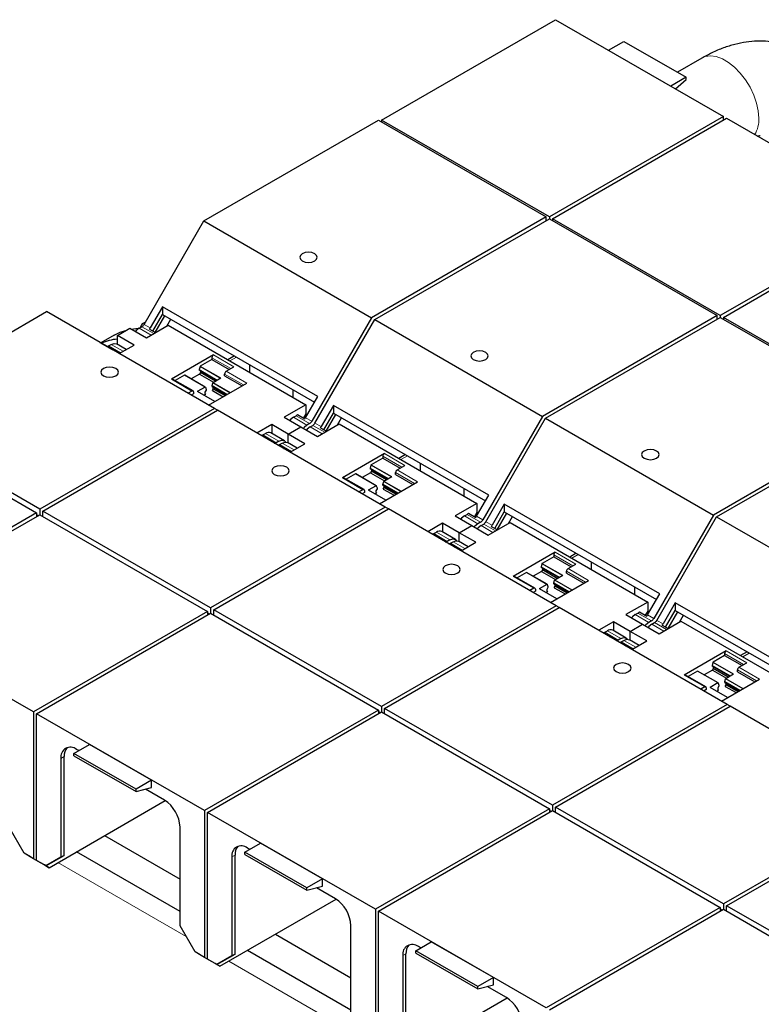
# Model space of a CAD drawing. Header units: millimetres. Extents: x 5 to 418, y 2 to 292.
# Tile 21 of 39: x 244 to 261, y 101 to 123. Entities that reach past the tile are written whole.
import ezdxf

# ---------------------------------------------------------------- set-up
doc = ezdxf.new("R2010")
doc.units = ezdxf.units.MM

msp = doc.modelspace()

# ---------------------------------------------------------------- linework, layer by layer
at = {"color": 7, "linetype": 'Continuous', "lineweight": 25}
for p, q in [((252.482, 121.0065), (256.4418, 123.2925)), ((256.4418, 123.2925), (260.2601, 121.0882)), ((257.6474, 122.5965), (257.9974, 122.7985)), ((257.9974, 122.7985), (259.4116, 121.9821)), ((259.7687, 122.4189), (259.2118, 122.0975)), ((259.4116, 121.9821), (259.0616, 121.7801)), ((259.1724, 121.7161), (259.4116, 121.9282)), ((259.4116, 121.9282), (259.4116, 121.9821)), ((260.2601, 121.0882), (256.3004, 118.8022)), ((256.3711, 118.7614), (260.3309, 121.0474)), ((260.2601, 121.0065), (260.2601, 121.0882)), ((260.3309, 121.0474), (264.1492, 118.8431)), ((248.4372, 118.7123), (252.4113, 121.0065)), ((252.4113, 121.0065), (256.2296, 118.8022)), ((256.3004, 118.8022), (252.482, 121.0065)), ((252.482, 121.0065), (252.482, 120.9657)), ((256.2296, 118.8022), (252.2556, 116.508)), ((256.2296, 118.7206), (256.2296, 118.8022)), ((256.3004, 118.8022), (256.3004, 118.7614)), ((264.1492, 118.8431), (260.1894, 116.5571)), ((260.2601, 116.5163), (264.2199, 118.8022)), ((247.0773, 116.3569), (248.4372, 118.7123)), ((248.4372, 118.7123), (252.2556, 116.508)), ((252.3263, 116.4672), (256.3004, 118.7614)), ((256.3004, 118.7614), (260.1187, 116.5571)), ((260.1894, 116.5571), (256.3711, 118.7614)), ((256.3711, 118.7614), (256.3711, 118.7206)), ((240.8854, 114.3528), (244.8595, 116.647)), ((248.6779, 114.4427), (244.8595, 116.647)), ((247.4971, 116.7574), (247.2187, 116.2753)), ((247.2782, 116.2051), (247.4971, 116.5842)), ((247.3341, 116.1729), (247.553, 116.552)), ((251.0326, 114.7164), (247.4971, 116.7574)), ((247.4971, 116.7574), (247.4971, 116.5842)), ((247.4971, 116.5842), (250.9576, 114.5865)), ((260.1187, 116.5571), (256.1446, 114.2629)), ((260.1187, 116.4755), (260.1187, 116.5571)), ((260.1894, 116.5571), (260.1894, 116.5163)), ((247.062, 116.3888), (247.1125, 116.418)), ((247.1327, 116.0507), (247.6277, 116.3364)), ((247.5931, 116.3165), (247.685, 116.4757)), ((247.6277, 116.3364), (250.7602, 114.5281)), ((252.2556, 116.508), (250.8956, 114.1526)), ((250.9663, 114.1118), (252.3263, 116.4672)), ((252.3263, 116.4672), (256.1446, 114.2629)), ((256.2154, 114.2221), (260.1894, 116.5163)), ((260.1894, 116.5163), (264.0078, 114.312)), ((264.0785, 114.312), (260.2601, 116.5163)), ((260.2601, 116.5163), (260.2601, 116.4755)), ((246.3976, 116.1105), (246.0932, 115.9348)), ((246.4716, 116.1058), (246.7544, 116.2691)), ((246.8499, 115.8874), (246.4716, 116.1058)), ((246.4716, 115.9037), (246.4716, 116.1058)), ((246.7544, 116.2691), (247.1327, 116.0507)), ((246.9665, 116.2691), (247.0273, 116.3041)), ((247.2007, 116.2499), (247.3392, 116.1699)), ((246.3608, 115.78), (246.0825, 115.9408)), ((246.2694, 115.8666), (246.3301, 115.9017)), ((246.6749, 115.7864), (246.4539, 115.9139)), ((246.5126, 115.6927), (246.8499, 115.8874)), ((246.3788, 115.7754), (246.3782, 115.7703)), ((246.5173, 115.6954), (246.3788, 115.7754)), ((248.6565, 115.6609), (247.7019, 115.1098)), ((249.1339, 115.6393), (248.9846, 115.5531)), ((248.6212, 115.5588), (248.3583, 115.407)), ((248.6212, 115.5996), (248.6212, 115.5588)), ((248.6212, 115.5588), (249.0171, 115.3302)), ((249.4818, 115.2661), (249.4818, 115.4384)), ((248.0002, 115.2003), (247.7873, 115.0774)), ((248.4719, 114.9314), (248.0052, 115.2008)), ((248.3419, 115.2262), (248.1516, 115.1163)), ((248.3515, 115.3975), (248.3348, 115.3282)), ((248.3348, 115.3282), (248.3348, 115.3118)), ((248.3348, 115.3282), (248.745, 115.0914)), ((248.7308, 115.0832), (248.3348, 115.3118)), ((248.3631, 115.2629), (248.3419, 115.2262)), ((248.3419, 115.2262), (248.6601, 115.0424)), ((248.3631, 115.2955), (248.3631, 115.2629)), ((248.7025, 115.0669), (248.3631, 115.2629)), ((248.9111, 115.1873), (248.9111, 115.2282)), ((248.9464, 115.2894), (249.1232, 115.3914)), ((248.1936, 114.8428), (247.7269, 115.1123)), ((248.5455, 114.5191), (249.4131, 115.02)), ((248.6247, 114.9568), (248.6415, 115.026)), ((248.6482, 115.0356), (248.825, 115.1376)), ((248.9111, 115.1873), (249.3071, 114.9587)), ((248.1686, 114.8404), (248.0788, 114.7885)), ((248.204, 114.7791), (248.1495, 114.7477)), ((248.204, 114.82), (248.204, 114.7791)), ((248.4669, 114.9309), (248.2901, 114.8288)), ((248.689, 114.6019), (248.2951, 114.8293)), ((248.4415, 114.7448), (248.4833, 114.769)), ((248.4904, 114.8628), (248.4621, 114.8139)), ((248.4621, 114.8139), (248.4621, 114.7812)), ((248.4621, 114.7812), (248.4833, 114.769)), ((248.4736, 114.9291), (248.4904, 114.8792)), ((248.4904, 114.8792), (248.4904, 114.8628)), ((248.9642, 114.7608), (248.6247, 114.9568)), ((248.6247, 114.9404), (248.6247, 114.9568)), ((248.6247, 114.9404), (248.95, 114.7526)), ((248.6318, 114.8547), (248.653, 114.8914)), ((248.6318, 114.8547), (248.8793, 114.7118)), ((248.653, 114.8914), (248.653, 114.924)), ((248.653, 114.8914), (248.9217, 114.7363)), ((250.4616, 114.8728), (250.4616, 114.7004)), ((250.7602, 114.5281), (250.2652, 114.2424)), ((250.7542, 114.2342), (251.0326, 114.7164)), ((250.7602, 114.5281), (250.7602, 114.3231)), ((244.7038, 112.1485), (240.8854, 114.3528)), ((248.6779, 114.4427), (244.7038, 112.1485)), ((244.7745, 112.1077), (248.7486, 114.4019)), ((248.7486, 114.4019), (248.6779, 114.4427)), ((252.567, 112.1976), (248.7486, 114.4019)), ((250.5701, 114.3048), (250.7363, 114.2088)), ((250.7602, 114.3231), (250.7047, 114.227)), ((250.7602, 114.3231), (250.7942, 114.3035)), ((251.3862, 114.5123), (251.1078, 114.0301)), ((251.1673, 113.96), (251.3862, 114.3391)), ((251.2232, 113.9277), (251.4421, 114.3068)), ((254.9217, 112.4713), (251.3862, 114.5123)), ((251.3862, 114.5123), (251.3862, 114.3391)), ((251.3862, 114.3391), (254.8467, 112.3414)), ((264.0078, 114.312), (260.0337, 112.0178)), ((240.8147, 114.2712), (244.6331, 112.0669)), ((249.9824, 114.0791), (249.6451, 113.8844)), ((250.3607, 113.8607), (249.9824, 114.0791)), ((249.9824, 114.0791), (249.9824, 113.877)), ((250.2652, 114.2424), (250.6435, 114.024)), ((250.4773, 114.2423), (250.538, 114.2774)), ((250.8456, 114.0998), (250.7849, 114.0648)), ((251.0218, 113.8056), (251.5168, 114.0913)), ((251.4822, 114.0713), (251.5741, 114.2306)), ((251.5168, 114.0913), (254.6493, 112.283)), ((256.1446, 114.2629), (254.7847, 111.9075)), ((254.8554, 111.8667), (256.2154, 114.2221)), ((256.2154, 114.2221), (260.0337, 112.0178)), ((260.1044, 111.977), (264.0785, 114.2712)), ((249.7802, 113.8399), (249.8409, 113.875)), ((250.2723, 113.7096), (249.9647, 113.8872)), ((250.3607, 113.8607), (250.6435, 114.024)), ((250.3607, 113.6586), (250.3607, 113.8607)), ((250.739, 113.6423), (250.3607, 113.8607)), ((250.6435, 114.024), (251.0218, 113.8056)), ((250.8556, 114.0239), (250.9163, 114.059)), ((251.0898, 114.0047), (251.2283, 113.9248)), ((249.7482, 113.8303), (249.7475, 113.8252)), ((249.9143, 113.7343), (249.7482, 113.8303)), ((250.1485, 113.6974), (250.0878, 113.6623)), ((250.1585, 113.6215), (250.2192, 113.6566)), ((250.5639, 113.5413), (250.343, 113.6688)), ((250.4017, 113.4476), (250.739, 113.6423)), ((250.2679, 113.5302), (250.2672, 113.5252)), ((250.4064, 113.4503), (250.2679, 113.5302)), ((252.5456, 113.4157), (251.591, 112.8647)), ((252.5103, 113.3137), (252.2474, 113.1619)), ((252.5103, 113.3545), (252.5103, 113.3137)), ((252.5103, 113.3137), (252.9062, 113.0851)), ((253.023, 113.3942), (252.8737, 113.308)), ((253.3709, 113.0209), (253.3709, 113.1933)), ((251.8893, 112.9552), (251.6764, 112.8323)), ((252.361, 112.6863), (251.8943, 112.9557)), ((252.231, 112.981), (252.0406, 112.8712)), ((252.2406, 113.1524), (252.2239, 113.0831)), ((252.2239, 113.0831), (252.2239, 113.0667)), ((252.2239, 113.0831), (252.6341, 112.8463)), ((252.6198, 112.8381), (252.2239, 113.0667)), ((252.2522, 113.0178), (252.231, 112.981)), ((252.231, 112.981), (252.5492, 112.7973)), ((252.2522, 113.0504), (252.2522, 113.0178)), ((252.5916, 112.8218), (252.2522, 113.0178)), ((252.8002, 112.9422), (252.8002, 112.983)), ((252.8355, 113.0443), (253.0123, 113.1463)), ((252.0827, 112.5977), (251.616, 112.8671)), ((252.4346, 112.274), (253.3022, 112.7749)), ((252.5138, 112.7116), (252.5306, 112.7809)), ((252.5373, 112.7904), (252.7141, 112.8925)), ((252.8002, 112.9422), (253.1961, 112.7136)), ((252.0577, 112.5952), (251.9679, 112.5434)), ((252.0931, 112.534), (252.0386, 112.5026)), ((252.0931, 112.5748), (252.0931, 112.534)), ((252.356, 112.6858), (252.1792, 112.5837)), ((252.5781, 112.3568), (252.1842, 112.5842)), ((252.3306, 112.4997), (252.3724, 112.5239)), ((252.3794, 112.6177), (252.3512, 112.5688)), ((252.3512, 112.5688), (252.3512, 112.5361)), ((252.3512, 112.5361), (252.3724, 112.5239)), ((252.3627, 112.684), (252.3794, 112.6341)), ((252.3794, 112.6341), (252.3794, 112.6177)), ((252.8533, 112.5157), (252.5138, 112.7116)), ((252.5138, 112.6952), (252.5138, 112.7116)), ((252.5138, 112.6952), (252.839, 112.5075)), ((252.5209, 112.6096), (252.5421, 112.6463)), ((252.5209, 112.6096), (252.7684, 112.4667)), ((252.5421, 112.6463), (252.5421, 112.6789)), ((252.5421, 112.6463), (252.8108, 112.4912)), ((254.3507, 112.6277), (254.3507, 112.4553)), ((254.6493, 112.283), (254.1543, 111.9972)), ((254.6433, 111.9891), (254.9217, 112.4713)), ((254.6493, 112.283), (254.6493, 112.078)), ((244.6331, 112.0669), (240.6733, 109.7809)), ((244.6331, 112.0669), (244.6331, 111.9852)), ((244.7038, 112.1485), (244.7038, 112.026)), ((248.5929, 109.9034), (244.7745, 112.1077)), ((244.7745, 111.9852), (244.7745, 112.1077)), ((252.567, 112.1976), (248.5929, 109.9034)), ((248.6636, 109.8626), (252.6377, 112.1568)), ((252.6377, 112.1568), (252.567, 112.1976)), ((256.4561, 109.9525), (252.6377, 112.1568)), ((254.4592, 112.0596), (254.6254, 111.9637)), ((254.6493, 112.078), (254.5938, 111.9819)), ((254.6493, 112.078), (254.6833, 112.0583)), ((255.2752, 112.2672), (254.9969, 111.785)), ((255.0564, 111.7149), (255.2752, 112.094)), ((255.1123, 111.6826), (255.3311, 112.0617)), ((258.8108, 110.2262), (255.2752, 112.2672)), ((255.2752, 112.2672), (255.2752, 112.094)), ((255.2752, 112.094), (258.7358, 110.0963)), ((240.744, 109.7401), (244.7038, 112.026)), ((244.6684, 112.0056), (244.6331, 112.026)), ((244.7038, 112.026), (248.5222, 109.8217)), ((253.8714, 111.8339), (253.5342, 111.6392)), ((254.2497, 111.6156), (253.8714, 111.8339)), ((253.8714, 111.8339), (253.8714, 111.6319)), ((254.1543, 111.9972), (254.5326, 111.7788)), ((254.3664, 111.9972), (254.4271, 112.0323)), ((254.7347, 111.8547), (254.674, 111.8196)), ((254.9109, 111.5605), (255.4059, 111.8462)), ((255.3713, 111.8262), (255.4632, 111.9855)), ((255.4059, 111.8462), (258.5383, 110.0379)), ((260.0337, 112.0178), (258.6738, 109.6624)), ((258.7445, 109.6215), (260.1044, 111.977)), ((260.1044, 111.977), (263.9228, 109.7727)), ((253.6693, 111.5948), (253.73, 111.6298)), ((254.1613, 111.4645), (253.8538, 111.6421)), ((254.2497, 111.6156), (254.5326, 111.7788)), ((254.628, 111.3972), (254.2497, 111.6156)), ((254.2497, 111.4135), (254.2497, 111.6156)), ((254.5326, 111.7788), (254.9109, 111.5605)), ((254.7447, 111.7788), (254.8054, 111.8139)), ((254.9789, 111.7596), (255.1174, 111.6797)), ((253.6372, 111.5851), (253.6366, 111.5801)), ((253.8034, 111.4892), (253.6372, 111.5851)), ((254.0376, 111.4523), (253.9769, 111.4172)), ((254.0476, 111.3764), (254.1083, 111.4114)), ((254.453, 111.2961), (254.2321, 111.4237)), ((254.2908, 111.2025), (254.628, 111.3972)), ((254.157, 111.2851), (254.1563, 111.2801)), ((254.2955, 111.2052), (254.157, 111.2851)), ((256.4347, 111.1706), (255.4801, 110.6195)), ((256.3993, 111.0686), (256.1364, 110.9168)), ((256.3993, 111.1094), (256.3993, 111.0686)), ((256.3993, 111.0686), (256.7953, 110.84)), ((256.9121, 111.1491), (256.7628, 111.0629)), ((257.26, 110.7758), (257.26, 110.9482)), ((255.7784, 110.7101), (255.5655, 110.5872)), ((256.2501, 110.4411), (255.7834, 110.7106)), ((256.12, 110.7359), (255.9297, 110.6261)), ((256.1297, 110.9073), (256.113, 110.838)), ((256.113, 110.838), (256.113, 110.8216)), ((256.113, 110.838), (256.5232, 110.6012)), ((256.5089, 110.593), (256.113, 110.8216)), ((256.1413, 110.7727), (256.12, 110.7359)), ((256.12, 110.7359), (256.4383, 110.5522)), ((256.1413, 110.8052), (256.1413, 110.7727)), ((256.4807, 110.5767), (256.1413, 110.7727)), ((256.6893, 110.6971), (256.6893, 110.7379)), ((256.7246, 110.7992), (256.9014, 110.9012)), ((255.9718, 110.3526), (255.5051, 110.622)), ((256.3237, 110.0289), (257.1913, 110.5297)), ((256.4029, 110.4665), (256.4196, 110.5358)), ((256.4264, 110.5453), (256.6031, 110.6474)), ((256.6893, 110.6971), (257.0852, 110.4685)), ((255.9468, 110.3501), (255.857, 110.2983)), ((255.9822, 110.2889), (255.9277, 110.2575)), ((255.9822, 110.3297), (255.9822, 110.2889)), ((256.2451, 110.4406), (256.0683, 110.3386)), ((256.4672, 110.1117), (256.0733, 110.3391)), ((256.2196, 110.2546), (256.2615, 110.2787)), ((256.2685, 110.3726), (256.2402, 110.3236)), ((256.2402, 110.3236), (256.2402, 110.291)), ((256.2402, 110.291), (256.2615, 110.2787)), ((256.2518, 110.4389), (256.2685, 110.389)), ((256.2685, 110.389), (256.2685, 110.3726)), ((256.7423, 110.2706), (256.4029, 110.4665)), ((256.4029, 110.4501), (256.4029, 110.4665)), ((256.4029, 110.4501), (256.7281, 110.2623)), ((256.41, 110.3645), (256.4312, 110.4012)), ((256.41, 110.3645), (256.6575, 110.2216)), ((256.4312, 110.4012), (256.4312, 110.4338)), ((256.4312, 110.4012), (256.6999, 110.2461)), ((258.2398, 110.3826), (258.2398, 110.2102)), ((258.5383, 110.0379), (258.0434, 109.7521)), ((258.5324, 109.744), (258.8108, 110.2262)), ((258.5383, 110.0379), (258.5383, 109.8329)), ((248.5222, 109.8217), (244.5624, 107.5358)), ((248.5222, 109.8217), (248.5222, 109.7401)), ((248.5929, 109.9034), (248.5929, 109.7809)), ((252.482, 107.6583), (248.6636, 109.8626)), ((248.6636, 109.7401), (248.6636, 109.8626)), ((256.4561, 109.9525), (252.482, 107.6583)), ((252.5527, 107.6174), (256.5268, 109.9116)), ((256.5268, 109.9116), (256.4561, 109.9525)), ((260.3451, 107.7073), (256.5268, 109.9116)), ((258.3483, 109.8145), (258.5144, 109.7186)), ((258.5383, 109.8329), (258.4829, 109.7368)), ((258.5383, 109.8329), (258.5724, 109.8132)), ((259.1643, 110.0221), (258.8859, 109.5399)), ((258.9455, 109.4698), (259.1643, 109.8489)), ((259.0014, 109.4375), (259.2202, 109.8166)), ((262.6999, 107.9811), (259.1643, 110.0221)), ((259.1643, 110.0221), (259.1643, 109.8489)), ((259.1643, 109.8489), (262.6249, 107.8511)), ((244.5624, 107.5358), (240.744, 109.7401)), ((244.6331, 107.495), (248.5929, 109.7809)), ((248.5575, 109.7605), (248.5222, 109.7809)), ((248.5929, 109.7809), (252.4113, 107.5766)), ((257.7605, 109.5888), (257.4232, 109.3941)), ((258.1388, 109.3704), (257.7605, 109.5888)), ((257.7605, 109.5888), (257.7605, 109.3868)), ((258.0434, 109.7521), (258.4217, 109.5337)), ((258.2555, 109.7521), (258.3162, 109.7871)), ((258.6238, 109.6096), (258.5631, 109.5745)), ((258.8, 109.3153), (259.2949, 109.6011)), ((259.2604, 109.5811), (259.3523, 109.7403)), ((259.2949, 109.6011), (262.4274, 107.7927)), ((257.5584, 109.3497), (257.6191, 109.3847)), ((258.0504, 109.2194), (257.7428, 109.397)), ((258.1388, 109.3704), (258.4217, 109.5337)), ((258.1388, 109.1684), (258.1388, 109.3704)), ((258.5171, 109.152), (258.1388, 109.3704)), ((258.4217, 109.5337), (258.8, 109.3153)), ((258.6338, 109.5337), (258.6945, 109.5688)), ((258.868, 109.5145), (259.0065, 109.4345)), ((257.5263, 109.34), (257.5257, 109.335)), ((257.6925, 109.2441), (257.5263, 109.34)), ((257.9267, 109.2071), (257.866, 109.1721)), ((257.9367, 109.1313), (257.9974, 109.1663)), ((258.3421, 109.051), (258.1211, 109.1786)), ((258.1798, 108.9573), (258.5171, 109.152)), ((258.0461, 109.04), (258.0454, 109.0349)), ((258.1845, 108.96), (258.0461, 109.04)), ((260.3238, 108.9255), (259.3692, 108.3744)), ((260.2884, 108.8234), (260.0255, 108.6717)), ((260.2884, 108.8643), (260.2884, 108.8234)), ((260.2884, 108.8234), (260.6844, 108.5948)), ((260.8012, 108.9039), (260.6519, 108.8177)), ((260.0091, 108.4908), (259.8188, 108.3809)), ((260.0188, 108.6621), (260.0021, 108.5929)), ((260.0021, 108.5929), (260.0021, 108.5765)), ((260.0021, 108.5929), (260.4122, 108.3561)), ((260.398, 108.3479), (260.0021, 108.5765)), ((260.0303, 108.5275), (260.0091, 108.4908)), ((260.0091, 108.4908), (260.3274, 108.3071)), ((260.0303, 108.5601), (260.0303, 108.5275)), ((260.3698, 108.3316), (260.0303, 108.5275)), ((260.5783, 108.452), (260.5783, 108.4928)), ((260.6137, 108.554), (260.7905, 108.6561)), ((259.8609, 108.1075), (259.3942, 108.3769)), ((259.6674, 108.4649), (259.4546, 108.342)), ((260.1391, 108.196), (259.6724, 108.4654)), ((260.2128, 107.7838), (261.0804, 108.2846)), ((260.292, 108.2214), (260.3087, 108.2907)), ((260.3155, 108.3002), (260.4922, 108.4022)), ((260.5783, 108.452), (260.9743, 108.2234)), ((259.8359, 108.105), (259.7461, 108.0532)), ((259.8712, 108.0438), (259.8168, 108.0123)), ((259.8712, 108.0846), (259.8712, 108.0438)), ((260.1341, 108.1955), (259.9574, 108.0935)), ((260.3563, 107.8666), (259.9624, 108.094)), ((260.1087, 108.0095), (260.1505, 108.0336)), ((260.1576, 108.1274), (260.1293, 108.0785)), ((260.1293, 108.0785), (260.1293, 108.0459)), ((260.1293, 108.0459), (260.1505, 108.0336)), ((260.1409, 108.1938), (260.1576, 108.1438)), ((260.1576, 108.1438), (260.1576, 108.1274)), ((260.6314, 108.0254), (260.292, 108.2214)), ((260.292, 108.205), (260.292, 108.2214)), ((260.292, 108.205), (260.6172, 108.0172)), ((260.299, 108.1193), (260.3203, 108.1561)), ((260.299, 108.1193), (260.5466, 107.9764)), ((260.3203, 108.1561), (260.3203, 108.1887)), ((260.3203, 108.1561), (260.589, 108.0009)), ((252.4113, 107.5766), (248.4515, 105.2907)), ((252.4113, 107.5766), (252.4113, 107.495)), ((252.482, 107.6583), (252.482, 107.5358)), ((256.3711, 105.4131), (252.5527, 107.6174)), ((252.5527, 107.495), (252.5527, 107.6174)), ((260.3451, 107.7073), (256.3711, 105.4131)), ((256.4418, 105.3723), (260.4159, 107.6665)), ((260.4158, 107.6665), (260.3451, 107.7073)), ((264.2342, 105.4622), (260.4159, 107.6665)), ((244.5624, 107.5358), (244.5624, 104.1961)), ((244.6331, 104.1553), (244.6331, 107.495)), ((248.4515, 105.2907), (244.6331, 107.495)), ((248.5222, 105.2499), (252.482, 107.5358)), ((252.4466, 107.5154), (252.4113, 107.5358)), ((252.482, 107.5358), (256.3004, 105.3315)), ((245.4816, 106.5928), (245.8352, 106.7969)), ((245.5912, 106.6561), (245.5417, 106.6846)), ((247.2494, 105.9805), (245.8352, 106.7969)), ((245.1882, 106.4805), (245.1882, 104.2309)), ((245.2589, 104.2717), (245.2589, 106.5213)), ((246.8958, 105.7764), (245.4816, 106.5928)), ((245.4816, 106.5389), (245.4816, 106.5928)), ((245.4816, 106.5389), (246.8958, 105.7225)), ((247.2494, 105.9805), (246.8958, 105.7764)), ((246.8958, 105.7225), (247.2494, 105.8172)), ((247.5428, 105.5294), (247.1093, 105.7797)), ((247.2494, 105.8172), (247.2494, 105.9805)), ((246.8958, 105.7225), (246.8958, 105.7764)), ((244.9159, 103.992), (247.5605, 105.5187)), ((256.3004, 105.3315), (252.3406, 103.0456)), ((256.3004, 105.3315), (256.3004, 105.2499)), ((256.3711, 105.4131), (256.3711, 105.2907)), ((260.2601, 103.168), (256.4418, 105.3723)), ((256.4418, 105.2499), (256.4418, 105.3723)), ((264.2342, 105.4622), (260.2601, 103.168)), ((260.3309, 103.1272), (264.3049, 105.4214)), ((248.4515, 105.2907), (248.4515, 101.951)), ((248.5222, 101.9102), (248.5222, 105.2499)), ((252.3406, 103.0456), (248.5222, 105.2499)), ((252.4113, 103.0047), (256.3711, 105.2907)), ((256.3357, 105.2703), (256.3004, 105.2907)), ((256.3711, 105.2907), (260.1894, 103.0864)), ((244.3502, 104.3186), (244.0073, 104.9126)), ((247.8964, 102.6675), (247.8964, 104.9171)), ((246.1795, 104.7214), (247.8964, 103.7303)), ((249.3707, 104.3477), (249.7243, 104.5518)), ((249.4803, 104.411), (249.4308, 104.4395)), ((251.1385, 103.7354), (249.7243, 104.5518)), ((244.5624, 104.1961), (244.3502, 104.3186)), ((244.4917, 104.237), (244.3502, 104.3186)), ((244.527, 104.2165), (244.4917, 104.237)), ((244.6331, 104.1553), (244.527, 104.2165)), ((244.8452, 104.0329), (245.2589, 104.2717)), ((245.1882, 104.2309), (244.8452, 104.0329)), ((245.2589, 104.2717), (245.1882, 104.2309)), ((247.8964, 102.9954), (245.543, 104.354)), ((249.0773, 104.2354), (249.0773, 101.9858)), ((249.148, 102.0266), (249.148, 104.2762)), ((250.7849, 103.5313), (249.3707, 104.3477)), ((249.3707, 104.2938), (249.3707, 104.3477)), ((249.3707, 104.2938), (250.7849, 103.4774)), ((244.7392, 104.0941), (244.5624, 104.1961)), ((244.7392, 104.0941), (244.6331, 104.1553)), ((244.8452, 104.0329), (244.6331, 104.1553)), ((244.8099, 104.0532), (244.6331, 104.1553)), ((244.7392, 104.0941), (244.7392, 104.0941)), ((244.8099, 104.0533), (244.9159, 103.992)), ((244.8452, 104.0329), (244.8099, 104.0533)), ((244.9159, 103.992), (244.8099, 104.0532)), ((244.8452, 104.0329), (244.8452, 104.0329)), ((251.1385, 103.7354), (250.7849, 103.5313)), ((250.7849, 103.4774), (251.1385, 103.5721)), ((251.1385, 103.5721), (251.1385, 103.7354)), ((250.7849, 103.4774), (250.7849, 103.5313)), ((251.4319, 103.2843), (250.9984, 103.5346)), ((248.805, 101.7469), (251.4496, 103.2736)), ((260.2601, 103.168), (260.2601, 103.0456)), ((264.1492, 100.9229), (260.3309, 103.1272)), ((260.3309, 103.0047), (260.3309, 103.1272)), ((252.3406, 103.0456), (252.3406, 99.7059)), ((252.4113, 99.6651), (252.4113, 103.0047)), ((256.2296, 100.8004), (252.4113, 103.0047)), ((260.1894, 103.0864), (256.2296, 100.8004)), ((256.3004, 100.7596), (260.2601, 103.0456)), ((260.1894, 103.0864), (260.1894, 103.0047)), ((260.2248, 103.0251), (260.1894, 103.0455)), ((260.2601, 103.0456), (264.0785, 100.8413)), ((248.2393, 102.0735), (247.8964, 102.6675)), ((251.7855, 100.4224), (251.7855, 102.6719)), ((250.0686, 102.4763), (251.7855, 101.4852)), ((253.2598, 102.1026), (253.6133, 102.3067)), ((253.3694, 102.1659), (253.3199, 102.1944)), ((255.0276, 101.4903), (253.6133, 102.3067)), ((248.4515, 101.951), (248.2393, 102.0735)), ((248.3808, 101.9918), (248.2393, 102.0735)), ((248.4161, 101.9714), (248.3808, 101.9918)), ((248.5222, 101.9102), (248.4161, 101.9714)), ((248.7343, 101.7877), (249.148, 102.0266)), ((249.0773, 101.9858), (248.7343, 101.7877)), ((249.148, 102.0266), (249.0773, 101.9858)), ((251.7855, 100.7503), (249.4321, 102.1089)), ((252.9663, 101.9902), (252.9663, 99.7407)), ((253.0371, 99.7815), (253.0371, 102.0311)), ((254.674, 101.2862), (253.2598, 102.1026)), ((253.2598, 102.0487), (253.2598, 102.1026)), ((253.2598, 102.0487), (254.674, 101.2323)), ((248.6282, 101.8489), (248.4515, 101.951)), ((248.6282, 101.8489), (248.5222, 101.9102)), ((248.7343, 101.7877), (248.5222, 101.9102)), ((248.699, 101.8081), (248.5222, 101.9102)), ((248.6283, 101.8489), (248.6282, 101.8489)), ((248.699, 101.8081), (248.805, 101.7469)), ((248.805, 101.7469), (248.699, 101.8081)), ((248.7343, 101.7877), (248.699, 101.8081)), ((248.7343, 101.7877), (248.7343, 101.7877)), ((255.0276, 101.4903), (254.674, 101.2862)), ((254.674, 101.2323), (255.0276, 101.327)), ((255.0276, 101.327), (255.0276, 101.4903)), ((254.674, 101.2323), (254.674, 101.2862)), ((255.321, 101.0392), (254.8875, 101.2895)), ((252.6941, 99.5018), (255.3387, 101.0285))]:
    msp.add_line(p, q, dxfattribs=at)
at = {"color": 7, "linetype": 'Continuous', "lineweight": 18}
for p, q in [((247.0873, 116.3742), (247.062, 116.3888)), ((247.2187, 116.2753), (247.0773, 116.3569)), ((247.2388, 116.1119), (246.9665, 116.2691)), ((247.2995, 116.147), (247.0273, 116.3041)), ((246.5417, 115.7095), (246.2694, 115.8666)), ((246.3301, 115.9017), (246.6024, 115.7445)), ((249.1232, 115.3914), (248.6565, 115.6609)), ((248.6212, 115.5996), (249.0525, 115.3506)), ((249.0315, 115.5261), (249.1808, 115.6123)), ((248.0002, 115.2003), (248.4669, 114.9309)), ((248.3515, 115.3975), (248.8134, 115.1309)), ((248.825, 115.1376), (248.3583, 115.407)), ((248.9111, 115.2282), (249.3424, 114.9792)), ((249.4131, 115.02), (248.9464, 115.2894)), ((247.7019, 115.1098), (248.1686, 114.8404)), ((248.6415, 115.026), (249.0325, 114.8003)), ((249.0442, 114.807), (248.6482, 115.0356)), ((248.2901, 114.8288), (248.6861, 114.6003)), ((250.7849, 114.0648), (250.4773, 114.2423)), ((250.538, 114.2774), (250.8456, 114.0998)), ((250.8956, 114.1526), (250.7542, 114.2342)), ((251.1078, 114.0301), (250.9663, 114.1118)), ((249.8409, 113.875), (250.1485, 113.6974)), ((251.1279, 113.8668), (250.8556, 114.0239)), ((251.1886, 113.9019), (250.9163, 114.059)), ((249.7802, 113.8399), (250.0878, 113.6623)), ((250.4307, 113.4644), (250.1585, 113.6215)), ((250.2192, 113.6566), (250.4915, 113.4994)), ((253.0123, 113.1463), (252.5456, 113.4157)), ((252.5103, 113.3545), (252.9416, 113.1055)), ((252.9205, 113.2809), (253.0698, 113.3671)), ((251.8893, 112.9552), (252.356, 112.6858)), ((252.2406, 113.1524), (252.7024, 112.8858)), ((252.7141, 112.8925), (252.2474, 113.1619)), ((252.8002, 112.983), (253.2315, 112.734)), ((253.3022, 112.7749), (252.8355, 113.0443)), ((251.591, 112.8647), (252.0577, 112.5952)), ((252.5306, 112.7809), (252.9216, 112.5551)), ((252.9332, 112.5619), (252.5373, 112.7904)), ((252.1792, 112.5837), (252.5752, 112.3551)), ((254.674, 111.8196), (254.3664, 111.9972)), ((254.4271, 112.0323), (254.7347, 111.8547)), ((254.7847, 111.9075), (254.6433, 111.9891)), ((254.9969, 111.785), (254.8554, 111.8667)), ((253.73, 111.6298), (254.0376, 111.4523)), ((255.0169, 111.6217), (254.7447, 111.7788)), ((255.0777, 111.6567), (254.8054, 111.8139)), ((253.6693, 111.5948), (253.9769, 111.4172)), ((254.1083, 111.4114), (254.3805, 111.2543)), ((254.3198, 111.2192), (254.0476, 111.3764)), ((256.9014, 110.9012), (256.4347, 111.1706)), ((256.3993, 111.1094), (256.8307, 110.8604)), ((256.8096, 111.0358), (256.9589, 111.122)), ((255.7784, 110.7101), (256.2451, 110.4406)), ((256.1297, 110.9073), (256.5915, 110.6407)), ((256.6031, 110.6474), (256.1364, 110.9168)), ((256.6893, 110.7379), (257.1206, 110.4889)), ((257.1913, 110.5297), (256.7246, 110.7992)), ((255.4801, 110.6195), (255.9468, 110.3501)), ((256.4196, 110.5358), (256.8107, 110.31)), ((256.8223, 110.3167), (256.4264, 110.5453)), ((256.0683, 110.3386), (256.4642, 110.11)), ((258.5631, 109.5745), (258.2555, 109.7521)), ((258.3162, 109.7871), (258.6238, 109.6096)), ((258.6738, 109.6624), (258.5324, 109.744)), ((258.8859, 109.5399), (258.7445, 109.6215)), ((257.6191, 109.3847), (257.9267, 109.2071)), ((258.906, 109.3766), (258.6338, 109.5337)), ((258.9667, 109.4116), (258.6945, 109.5688)), ((257.5584, 109.3497), (257.866, 109.1721)), ((257.9974, 109.1663), (258.2696, 109.0092)), ((258.2089, 108.9741), (257.9367, 109.1313)), ((260.7905, 108.6561), (260.3238, 108.9255)), ((260.2884, 108.8643), (260.7198, 108.6153)), ((260.6987, 108.7907), (260.848, 108.8769)), ((260.0188, 108.6621), (260.4806, 108.3955)), ((260.4922, 108.4022), (260.0255, 108.6717)), ((260.5783, 108.4928), (261.0097, 108.2438)), ((261.0804, 108.2846), (260.6137, 108.554)), ((259.3692, 108.3744), (259.8359, 108.105)), ((259.6674, 108.4649), (260.1341, 108.1955)), ((260.3087, 108.2907), (260.6998, 108.0649)), ((260.7114, 108.0716), (260.3155, 108.3002)), ((259.9574, 108.0935), (260.3533, 107.8649)), ((245.2589, 106.5213), (245.1882, 106.4805)), ((249.148, 104.2762), (249.0773, 104.2354)), ((248.0367, 102.4245), (245.1187, 104.109)), ((253.0371, 102.0311), (252.9663, 101.9902)), ((251.9258, 100.1794), (249.0077, 101.8639))]:
    msp.add_line(p, q, dxfattribs=at)
at = {"color": 7, "linetype": 'Continuous', "lineweight": 18, "flags": 128}
msp.add_lwpolyline([(261.0663, 121.0491), (261.0533, 121.2179), (261.0149, 121.3958), (260.9524, 121.5769), (260.8679, 121.755), (260.7642, 121.924), (260.6449, 122.0781), (260.5141, 122.2121), (260.3762, 122.3215), (260.236, 122.4024), (260.0981, 122.4523), (259.9673, 122.4693), (259.848, 122.4528), (259.7687, 122.4189)], dxfattribs=at)
at = {"color": 7, "linetype": 'Continuous', "lineweight": 25, "flags": 128}
for points in [[(250.6792, 117.8023), (250.7441, 117.7773), (250.8206, 117.7685), (250.8972, 117.7773), (250.962, 117.8023), (251.0054, 117.8398), (251.0206, 117.884), (251.0054, 117.9282), (250.962, 117.9656), (250.8972, 117.9907), (250.8206, 117.9994), (250.7441, 117.9907), (250.6792, 117.9656), (250.6359, 117.9282), (250.6206, 117.884), (250.6359, 117.8398), (250.6792, 117.8023)], [(246.3976, 116.1105), (246.5353, 116.1784), (246.6855, 116.2293)], [(246.7846, 116.2517), (246.9463, 116.2715), (246.9733, 116.273)], [(246.9665, 116.2691), (246.8996, 116.215), (246.8822, 116.1953)], [(246.3301, 115.9017), (246.3971, 115.925), (246.4539, 115.9139)], [(254.5683, 115.5572), (254.6332, 115.5322), (254.7097, 115.5234), (254.7863, 115.5322), (254.8511, 115.5572), (254.8945, 115.5947), (254.9097, 115.6389), (254.8945, 115.683), (254.8511, 115.7205), (254.7863, 115.7455), (254.7097, 115.7543), (254.6332, 115.7455), (254.5683, 115.7205), (254.5249, 115.683), (254.5097, 115.6389), (254.5249, 115.5947), (254.5683, 115.5572)], [(246.153, 115.1894), (246.2179, 115.1644), (246.2944, 115.1556), (246.371, 115.1644), (246.4359, 115.1894), (246.4792, 115.2269), (246.4944, 115.2711), (246.4792, 115.3153), (246.4359, 115.3527), (246.371, 115.3777), (246.2944, 115.3865), (246.2179, 115.3777), (246.153, 115.3527), (246.1097, 115.3153), (246.0944, 115.2711), (246.1097, 115.2269), (246.153, 115.1894)], [(248.4669, 114.9309), (248.468, 114.9314), (248.4691, 114.9318), (248.4701, 114.9319), (248.471, 114.9317), (248.4719, 114.9314), (248.4726, 114.9308), (248.4732, 114.9301), (248.4736, 114.9291)], [(250.4773, 114.2423), (250.4126, 114.1906), (250.393, 114.1686)], [(250.7849, 114.0648), (250.7179, 114.0107), (250.7005, 113.991)], [(250.8556, 114.0239), (250.7887, 113.9699), (250.7713, 113.9502)], [(250.1485, 113.6974), (250.2155, 113.7207), (250.2723, 113.7096), (250.3025, 113.6803)], [(250.2192, 113.6566), (250.2862, 113.6798), (250.343, 113.6688)], [(258.4574, 113.3121), (258.5223, 113.2871), (258.5988, 113.2783), (258.6753, 113.2871), (258.7402, 113.3121), (258.7836, 113.3496), (258.7988, 113.3937), (258.7836, 113.4379), (258.7402, 113.4754), (258.6753, 113.5004), (258.5988, 113.5092), (258.5223, 113.5004), (258.4574, 113.4754), (258.414, 113.4379), (258.3988, 113.3937), (258.414, 113.3496), (258.4574, 113.3121)], [(250.0421, 112.9443), (250.107, 112.9193), (250.1835, 112.9105), (250.2601, 112.9193), (250.3249, 112.9443), (250.3683, 112.9818), (250.3835, 113.0259), (250.3683, 113.0701), (250.3249, 113.1076), (250.2601, 113.1326), (250.1835, 113.1414), (250.107, 113.1326), (250.0421, 113.1076), (249.9987, 113.0701), (249.9835, 113.0259), (249.9987, 112.9818), (250.0421, 112.9443)], [(252.356, 112.6858), (252.3571, 112.6863), (252.3581, 112.6866), (252.3592, 112.6867), (252.3601, 112.6866), (252.361, 112.6863), (252.3617, 112.6857), (252.3623, 112.6849), (252.3627, 112.684)], [(254.3664, 111.9972), (254.3017, 111.9455), (254.282, 111.9235)], [(254.674, 111.8196), (254.607, 111.7656), (254.5896, 111.7459)], [(254.7447, 111.7788), (254.6777, 111.7248), (254.6603, 111.7051)], [(254.0376, 111.4523), (254.1046, 111.4755), (254.1614, 111.4645), (254.1915, 111.4352)], [(254.1083, 111.4114), (254.1753, 111.4347), (254.2321, 111.4237)], [(253.9312, 110.6992), (253.9961, 110.6742), (254.0726, 110.6654), (254.1491, 110.6742), (254.214, 110.6992), (254.2574, 110.7366), (254.2726, 110.7808), (254.2574, 110.825), (254.214, 110.8625), (254.1491, 110.8875), (254.0726, 110.8963), (253.9961, 110.8875), (253.9312, 110.8625), (253.8878, 110.825), (253.8726, 110.7808), (253.8878, 110.7366), (253.9312, 110.6992)], [(256.2451, 110.4406), (256.2462, 110.4412), (256.2472, 110.4415), (256.2483, 110.4416), (256.2492, 110.4415), (256.2501, 110.4411), (256.2508, 110.4406), (256.2514, 110.4398), (256.2518, 110.4389)], [(258.2555, 109.7521), (258.1908, 109.7004), (258.1711, 109.6784)], [(258.5631, 109.5745), (258.4961, 109.5205), (258.4787, 109.5008)], [(258.6338, 109.5337), (258.5668, 109.4797), (258.5494, 109.46)], [(257.9267, 109.2071), (257.9937, 109.2304), (258.0504, 109.2194), (258.0806, 109.1901)], [(257.9974, 109.1663), (258.0644, 109.1896), (258.1211, 109.1786)], [(257.8203, 108.4541), (257.8852, 108.429), (257.9617, 108.4202), (258.0382, 108.429), (258.1031, 108.4541), (258.1465, 108.4915), (258.1617, 108.5357), (258.1465, 108.5799), (258.1031, 108.6173), (258.0382, 108.6424), (257.9617, 108.6512), (257.8852, 108.6424), (257.8203, 108.6173), (257.7769, 108.5799), (257.7617, 108.5357), (257.7769, 108.4915), (257.8203, 108.4541)], [(260.1341, 108.1955), (260.1352, 108.1961), (260.1363, 108.1964), (260.1373, 108.1965), (260.1383, 108.1964), (260.1391, 108.196), (260.1399, 108.1955), (260.1404, 108.1947), (260.1409, 108.1938)]]:
    msp.add_lwpolyline(points, dxfattribs=at)
at = {"color": 7, "linetype": 'Continuous', "lineweight": 18}
msp.add_arc((260.4068, 121.0212), 0.66, 328.66964, 2.42008, dxfattribs=at)
at = {"color": 7, "linetype": 'Continuous', "lineweight": 25}
for centre, radius, start, end in [((247.1455, 116.2585), 0.1548, 122.63523, 170.40834), ((246.9509, 116.4265), 0.1443, 301.9547, 331.14438), ((247.073, 116.3592), 0.1681, 319.45224, 330.06915), ((246.5882, 114.775), 1.2529, 95.34355, 112.84536), ((246.2396, 115.9091), 0.0519, 251.19945, 305.12129), ((246.3788, 115.8127), 0.0373, 247.05182, 269.92796), ((248.6979, 115.5961), 0.0768, 122.60548, 177.39452), ((248.0031, 115.1961), 0.00511, 66.1846, 125.12636), ((248.3668, 115.3939), 0.0157, 122.91665, 166.64035), ((248.9878, 115.2247), 0.0768, 122.60548, 177.39452), ((247.7166, 115.0893), 0.0251, 65.69288, 125.61758), ((248.6567, 115.0224), 0.0157, 122.9164, 166.64038), ((248.1824, 114.8235), 0.0218, 350.78596, 129.20329), ((248.293, 114.8247), 0.00511, 66.1846, 125.12636), ((250.4728, 114.3862), 0.1268, 300.93472, 320.06038), ((250.6085, 114.3181), 0.1681, 319.45224, 330.06915), ((250.7693, 114.2222), 0.1443, 301.9547, 331.14438), ((250.84, 114.1814), 0.1443, 301.9547, 331.14438), ((249.9124, 113.7837), 0.1159, 63.21316, 128.09727), ((250.9621, 114.114), 0.1681, 319.45224, 330.06915), ((249.7464, 113.8944), 0.0641, 271.60719, 301.85107), ((249.9144, 113.7717), 0.0373, 247.05182, 269.92796), ((250.058, 113.7048), 0.0519, 251.19945, 305.12129), ((250.1287, 113.6639), 0.0519, 251.19945, 305.12129), ((250.2679, 113.5676), 0.0373, 247.05182, 269.92796), ((252.587, 113.351), 0.0768, 122.60548, 177.39452), ((251.8922, 112.951), 0.00511, 66.1846, 125.12636), ((252.2559, 113.1488), 0.0157, 122.91665, 166.64035), ((252.8769, 112.9795), 0.0768, 122.60548, 177.39452), ((251.6057, 112.8442), 0.0251, 65.69288, 125.61758), ((252.5458, 112.7773), 0.0157, 122.9164, 166.64038), ((252.0715, 112.5783), 0.0218, 350.78596, 129.20329), ((252.1821, 112.5795), 0.00511, 66.1846, 125.12636), ((254.3619, 112.1411), 0.1268, 300.93472, 320.06038), ((254.4976, 112.073), 0.1681, 319.45224, 330.06915), ((254.6584, 111.9771), 0.1443, 301.9547, 331.14438), ((254.7291, 111.9363), 0.1443, 301.9547, 331.14438), ((253.8015, 111.5386), 0.1159, 63.21316, 128.09727), ((254.8511, 111.8689), 0.1681, 319.45224, 330.06915), ((253.6355, 111.6493), 0.0641, 271.60719, 301.85107), ((253.8035, 111.5266), 0.0373, 247.05182, 269.92796), ((253.947, 111.4596), 0.0519, 251.19945, 305.12129), ((254.0178, 111.4188), 0.0519, 251.19945, 305.12129), ((254.157, 111.3225), 0.0373, 247.05182, 269.92796), ((256.4761, 111.1059), 0.0768, 122.60548, 177.39452), ((255.7813, 110.7059), 0.00511, 66.1846, 125.12636), ((256.145, 110.9036), 0.0157, 122.91665, 166.64035), ((256.766, 110.7344), 0.0768, 122.60548, 177.39452), ((255.4948, 110.5991), 0.0251, 65.69288, 125.61758), ((256.4349, 110.5322), 0.0157, 122.9164, 166.64038), ((255.9606, 110.3332), 0.0218, 350.78596, 129.20329), ((256.0712, 110.3344), 0.00511, 66.1846, 125.12636), ((258.251, 109.8959), 0.1268, 300.93472, 320.06038), ((258.3867, 109.8279), 0.1681, 319.45224, 330.06915), ((258.5475, 109.732), 0.1443, 301.9547, 331.14438), ((258.6182, 109.6912), 0.1443, 301.9547, 331.14438), ((257.6906, 109.2935), 0.1159, 63.21316, 128.09727), ((258.7402, 109.6238), 0.1681, 319.45224, 330.06915), ((257.5245, 109.4041), 0.0641, 271.60719, 301.85107), ((257.6926, 109.2814), 0.0373, 247.05182, 269.92796), ((257.8361, 109.2145), 0.0519, 251.19945, 305.12129), ((257.9068, 109.1737), 0.0519, 251.19945, 305.12129), ((258.0461, 109.0773), 0.0373, 247.05182, 269.92796), ((260.3652, 108.8608), 0.0768, 122.60548, 177.39452), ((260.034, 108.6585), 0.0157, 122.91665, 166.64035), ((260.6551, 108.4893), 0.0768, 122.60548, 177.39452), ((259.3838, 108.354), 0.0251, 65.69288, 125.61758), ((259.6704, 108.4608), 0.00511, 66.1846, 125.12636), ((260.324, 108.2871), 0.0157, 122.9164, 166.64038), ((259.8497, 108.0881), 0.0218, 350.78596, 129.20329), ((259.9603, 108.0893), 0.00511, 66.1846, 125.12636), ((245.4037, 106.5154), 0.2184, 50.79671, 189.21404), ((245.5273, 106.5426), 0.2693, 137.23749, 184.54587), ((247.1288, 104.8821), 0.7684, 2.60548, 57.39452), ((249.2928, 104.2703), 0.2184, 50.79671, 189.21404), ((249.4164, 104.2975), 0.2693, 137.23749, 184.54587), ((251.0179, 102.637), 0.7684, 2.60548, 57.39452), ((253.1819, 102.0252), 0.2184, 50.79671, 189.21404), ((253.3055, 102.0524), 0.2693, 137.23749, 184.54587), ((254.907, 100.3919), 0.7684, 2.60548, 57.39452)]:
    msp.add_arc(centre, radius, start, end, dxfattribs=at)
for points, knots in [([(263.1489, 120.4671), (263.148, 120.5257), (263.1454, 120.6886), (263.1179, 120.9497), (263.0587, 121.2338), (262.9744, 121.4925), (262.8705, 121.7239), (262.7408, 121.9431), (262.5844, 122.1465), (262.4012, 122.3292), (262.2004, 122.4827), (261.985, 122.6066), (261.758, 122.7008), (261.5218, 122.7655), (261.2784, 122.8009), (261.0293, 122.8075), (260.7753, 122.7853), (260.5173, 122.734), (260.2564, 122.6529), (260.0052, 122.5486), (259.8445, 122.4605), (259.7687, 122.4189)], [0, 0, 0, 0, 0.0345745, 0.0961368, 0.1574584, 0.2113005, 0.2635942, 0.3144817, 0.3694555, 0.4228898, 0.4750092, 0.5262171, 0.5769331, 0.6274578, 0.6782292, 0.7296773, 0.7822061, 0.8361537, 0.8917282, 0.9489336, 1, 1, 1, 1]), ([(261.0343, 120.6413), (261.0395, 120.6429), (261.0669, 120.652), (261.0905, 120.6533), (261.0935, 120.6536), (261.0949, 120.6537)], [0, 0, 0, 0, 0.1095733, 0.5848368, 1, 1, 1, 1])]:
    msp.add_open_spline(points, degree=3, knots=knots, dxfattribs=at)

doc.saveas('drawing.dxf')
